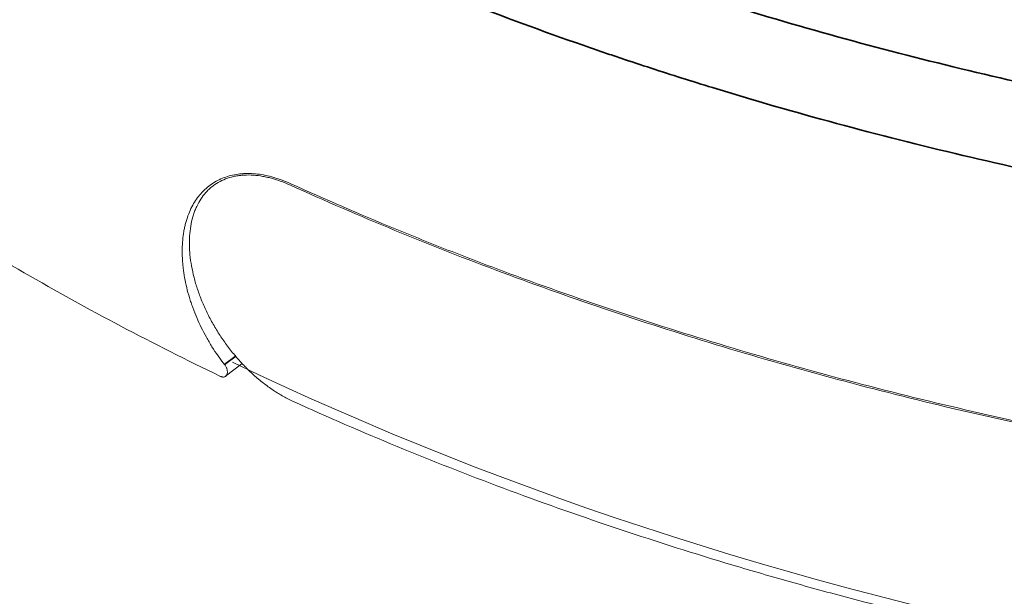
# Model space of a CAD drawing. Header units: millimetres. Extents: x 4 to 1188, y 1 to 840.
# Tile 109 of 123: x 1005.32 to 1012.76, y 394.54 to 398.9. Entities that reach past the tile are written whole.
import ezdxf

# ---------------------------------------------------------------- set-up
doc = ezdxf.new("R2010")
doc.units = ezdxf.units.MM
doc.layers.add('1', color=7, linetype='Continuous', true_color=0xffffff)

msp = doc.modelspace()

# ---------------------------------------------------------------- linework, layer by layer
at = {"layer": '1', "color": 154, "linetype": 'Continuous', "lineweight": 35}
msp.add_line((1006.8671, 396.2889), (1006.9537, 396.3566), dxfattribs=at)
at = {"layer": '1', "color": 154, "linetype": 'Continuous', "lineweight": 13}
msp.add_line((1006.8748, 396.2013), (1006.9994, 396.2987), dxfattribs=at)
for centre, major_axis, ratio, start_param, end_param in [((1024.3632, 415.7034), (24.4686, 4.5512), 0.666532, 2.517485, 5.089806), ((1024.3064, 411.7649), (26.4706, 4.849), 0.665622, 3.881233, 5.095474)]:
    msp.add_ellipse(centre, major_axis=major_axis, ratio=ratio, start_param=start_param, end_param=end_param, dxfattribs=at)
at = {"layer": '1', "color": 154, "linetype": 'Continuous', "lineweight": 35}
for points, knots in [([(1001.3295, 421.8969), (1001.1587, 421.6702), (1000.9945, 421.4424), (1000.6794, 420.9847), (1000.5284, 420.7547), (1000.2396, 420.2927), (1000.1018, 420.0606), (999.8393, 419.5943), (999.5899, 419.1259), (999.3666, 418.6532), (999.1566, 418.1784), (999.0582, 417.94), (998.8746, 417.4609), (998.7894, 417.2202), (998.6911, 416.9181), (998.6719, 416.8576), (998.6437, 416.7668), (998.6344, 416.7365), (998.616, 416.6759), (998.5707, 416.5246), (998.5281, 416.3734), (998.2371, 415.2858), (998.0913, 414.3257), (998.0492, 413.1339), (998.0478, 412.896), (998.059, 412.4209), (998.0717, 412.1838), (998.1112, 411.7105), (998.1382, 411.4742), (998.1895, 411.1205), (998.2085, 411.0027), (998.2345, 410.8556), (998.2398, 410.8261), (998.2506, 410.7674), (998.2672, 410.6793), (998.2848, 410.5915), (998.3943, 410.0661), (998.5194, 409.6071), (998.8239, 408.705), (999.1829, 407.8188), (999.6514, 406.9646), (999.9786, 406.4408), (1000.0457, 406.3365), (1000.1836, 406.129), (1000.3249, 405.9225), (1000.4733, 405.718), (1000.5872, 405.5655), (1000.6256, 405.5147), (1000.6839, 405.4389), (1000.7034, 405.4136), (1000.7427, 405.3632), (1000.8412, 405.2375), (1000.9422, 405.1131), (1001.1066, 404.9158), (1001.1904, 404.8181), (1001.446, 404.5274), (1001.7987, 404.1466), (1002.1748, 403.7795), (1002.5626, 403.419), (1002.7623, 403.2422), (1003.7896, 402.3747), (1004.7044, 401.7347), (1005.9681, 401.0044), (1006.2255, 400.8626), (1006.7493, 400.5877), (1007.0158, 400.4546), (1007.829, 400.0682), (1008.3894, 399.8278), (1009.2574, 399.4931), (1009.5512, 399.3858), (1009.887, 399.27), (1009.9618, 399.2444), (1010.1117, 399.1938), (1010.375, 399.1068), (1010.6022, 399.0351), (1011.3634, 398.8019), (1011.9836, 398.6348), (1013.2462, 398.3384), (1013.8886, 398.2093), (1015.1951, 397.9883), (1015.8593, 397.8965), (1016.7036, 397.8058), (1016.8732, 397.7889), (1017.2137, 397.7574), (1017.3847, 397.7429), (1017.6422, 397.723), (1017.7713, 397.7135), (1017.9007, 397.7047), (1017.9871, 397.6989), (1018.0303, 397.6961), (1018.2465, 397.6826), (1018.5926, 397.6634), (1019.1124, 397.642), (1019.4593, 397.6327), (1019.9799, 397.6224), (1021.0223, 397.6164), (1022.4168, 397.6667), (1023.466, 397.7476), (1024.1663, 397.8112), (1024.5168, 397.8477), (1025.2186, 397.9305), (1025.5699, 397.9768), (1026.0974, 398.0535), (1026.3613, 398.0937), (1026.6695, 398.1439), (1026.8016, 398.1661), (1026.8897, 398.1811), (1026.9337, 398.1886), (1027.682, 398.3183), (1028.3779, 398.4586), (1029.4101, 398.6951), (1029.7521, 398.7782), (1030.4324, 398.9531), (1031.447, 399.2282), (1032.4439, 399.5423), (1033.4288, 399.8827), (1033.7552, 400.0005), (1034.2417, 400.1839), (1034.4034, 400.2461), (1034.7257, 400.3728), (1035.047, 400.5017), (1035.3663, 400.6351), (1035.6845, 400.7707), (1035.8429, 400.8395), (1036.1578, 400.9791), (1036.3145, 401.0498), (1036.6262, 401.1933), (1036.7811, 401.2661), (1036.9353, 401.3398)], [0, 0, 0, 0, 0.015625, 0.015625, 0.03125, 0.03125, 0.046875, 0.046875, 0.0625, 0.078125, 0.078125, 0.09375, 0.09375, 0.109375, 0.109375, 0.113281, 0.113281, 0.115234, 0.115234, 0.117187, 0.125, 0.125, 0.1875, 0.1875, 0.203125, 0.203125, 0.21875, 0.21875, 0.234375, 0.234375, 0.242187, 0.242187, 0.244141, 0.244141, 0.246094, 0.25, 0.25, 0.28125, 0.28125, 0.3125, 0.34375, 0.34375, 0.351562, 0.351562, 0.359375, 0.367187, 0.367187, 0.371094, 0.371094, 0.373047, 0.373047, 0.375, 0.382812, 0.382812, 0.390625, 0.390625, 0.40625, 0.421875, 0.421875, 0.4375, 0.4375, 0.5, 0.5, 0.515625, 0.515625, 0.53125, 0.53125, 0.5625, 0.5625, 0.578125, 0.578125, 0.580078, 0.582031, 0.585937, 0.59375, 0.59375, 0.625, 0.625, 0.65625, 0.65625, 0.6875, 0.6875, 0.695312, 0.695312, 0.703125, 0.703125, 0.707031, 0.708984, 0.708984, 0.710937, 0.710937, 0.71875, 0.726562, 0.734375, 0.734375, 0.75, 0.78125, 0.796875, 0.796875, 0.8125, 0.8125, 0.828125, 0.828125, 0.835937, 0.839844, 0.841797, 0.841797, 0.84375, 0.84375, 0.875, 0.875, 0.890625, 0.890625, 0.90625, 0.9375, 0.9375, 0.953125, 0.953125, 0.960937, 0.960937, 0.96875, 0.976562, 0.976562, 0.984375, 0.984375, 0.992187, 0.992187, 1, 1, 1, 1]), ([(1037.2371, 400.7309), (1037.0799, 400.6562), (1036.9219, 400.5825), (1036.6042, 400.4372), (1036.4445, 400.3655), (1036.1235, 400.2242), (1035.9621, 400.1545), (1035.6377, 400.0172), (1035.3122, 399.8822), (1034.9847, 399.7517), (1034.6561, 399.6235), (1034.4913, 399.5606), (1033.9954, 399.375), (1032.9975, 399.0174), (1031.6427, 398.5941), (1030.6086, 398.3161), (1029.9153, 398.1396), (1029.5666, 398.0557), (1028.5147, 397.8171), (1027.8054, 397.6757), (1027.0428, 397.5452), (1026.9979, 397.5376), (1026.9081, 397.5226), (1026.7735, 397.5002), (1026.4594, 397.4498), (1025.8319, 397.3555), (1025.2949, 397.2859), (1024.5797, 397.203), (1024.2225, 397.1665), (1023.5089, 397.1031), (1022.4396, 397.0226), (1021.3738, 396.9862), (1020.3105, 396.9793), (1019.9564, 396.9819), (1019.4259, 396.9933), (1019.2492, 396.9983), (1018.8959, 397.0108), (1018.5428, 397.0259), (1018.1902, 397.046), (1017.9699, 397.0602), (1017.9258, 397.0631), (1017.8378, 397.0691), (1017.7059, 397.0783), (1017.3992, 397.1013), (1017.1379, 397.1239), (1016.7909, 397.1564), (1016.6181, 397.1739), (1015.7579, 397.2675), (1015.0812, 397.3619), (1013.75, 397.5887), (1013.0955, 397.721), (1011.8091, 398.0242), (1011.1773, 398.1951), (1010.4018, 398.4333), (1010.1703, 398.5066), (1009.9021, 398.5954), (1009.7875, 398.6341), (1009.7112, 398.6601), (1009.6732, 398.6732), (1009.3311, 398.7914), (1009.0317, 398.9009), (1008.1474, 399.2424), (1007.5765, 399.4875), (1006.7481, 399.8815), (1006.4766, 400.0172), (1005.9429, 400.2973), (1005.6807, 400.4417), (1004.3932, 401.1858), (1003.4612, 401.8375), (1002.4145, 402.7205), (1002.2111, 402.9005), (1001.816, 403.2673), (1001.4327, 403.6409), (1001.0734, 404.0283), (1000.8129, 404.324), (1000.7275, 404.4235), (1000.5599, 404.6242), (1000.4776, 404.7254), (1000.3767, 404.853), (1000.3566, 404.8786), (1000.3166, 404.9298), (1000.2967, 404.9555), (1000.2373, 405.0327), (1000.1199, 405.1875), (999.9309, 405.4475), (999.7869, 405.6575), (999.6464, 405.8686), (999.578, 405.9746), (999.2915, 406.4324), (999.0907, 406.7891), (998.9088, 407.1513)], [0, 0, 0, 0, 0.011455, 0.011455, 0.022911, 0.022911, 0.034366, 0.034366, 0.045821, 0.057276, 0.057276, 0.068732, 0.068732, 0.091642, 0.137463, 0.160374, 0.160374, 0.183284, 0.183284, 0.229106, 0.229106, 0.231969, 0.231969, 0.234833, 0.240561, 0.252016, 0.274927, 0.274927, 0.297837, 0.297837, 0.320748, 0.366569, 0.366569, 0.389479, 0.389479, 0.400935, 0.400935, 0.41239, 0.423845, 0.423845, 0.426709, 0.426709, 0.429573, 0.435301, 0.446756, 0.446756, 0.458211, 0.458211, 0.504032, 0.504032, 0.549853, 0.549853, 0.595674, 0.595674, 0.60713, 0.612857, 0.615721, 0.615721, 0.618585, 0.618585, 0.641496, 0.641496, 0.687317, 0.687317, 0.710227, 0.710227, 0.733138, 0.733138, 0.82478, 0.82478, 0.847691, 0.847691, 0.870601, 0.893512, 0.893512, 0.904967, 0.904967, 0.916422, 0.916422, 0.919286, 0.919286, 0.92215, 0.92215, 0.927878, 0.939333, 0.950788, 0.950788, 0.962243, 0.962243, 1, 1, 1, 1])]:
    msp.add_open_spline(points, degree=3, knots=knots, dxfattribs=at)
at = {"layer": '1', "color": 154, "linetype": 'Continuous', "lineweight": 13}
for points, knots in [([(1037.2728, 398.8752), (1037.1293, 398.8066), (1036.9852, 398.7388), (1036.6957, 398.6049), (1036.5502, 398.5388), (1036.1119, 398.3431), (1035.5222, 398.089), (1034.9219, 397.8485), (1034.3161, 397.6149), (1034.0106, 397.5016), (1033.0859, 397.1719), (1032.4586, 396.966), (1031.7404, 396.7505), (1031.6604, 396.7267), (1031.5001, 396.6797), (1031.4199, 396.6565), (1031.179, 396.5875), (1030.6964, 396.4525), (1030.2113, 396.3266), (1029.2379, 396.0866), (1028.5847, 395.9424), (1027.2695, 395.686), (1026.6076, 395.5738), (1025.8578, 395.4662), (1025.7744, 395.4545), (1025.6075, 395.4316), (1025.3573, 395.3981), (1024.7741, 395.3256), (1024.2757, 395.2732), (1023.2808, 395.1809), (1021.959, 395.0918), (1020.4832, 395.0675), (1019.6671, 395.0803), (1019.3409, 395.0875), (1019.178, 395.0921), (1018.6897, 395.1093), (1018.3648, 395.1251), (1017.7163, 395.1651), (1017.3926, 395.1894), (1017.0292, 395.2217), (1016.9889, 395.2253), (1016.9082, 395.2328), (1016.8678, 395.2366), (1016.7468, 395.2482), (1016.6664, 395.2561), (1016.4255, 395.2809), (1015.6259, 395.3688), (1014.8432, 395.4828), (1013.612, 395.6976), (1013.0069, 395.8211), (1011.8179, 396.1008), (1011.2339, 396.2569), (1010.374, 396.5157), (1010.09, 396.6061), (1009.5274, 396.7952), (1009.2488, 396.8939), (1008.904, 397.0225), (1008.8352, 397.0485), (1008.698, 397.101), (1008.4931, 397.1804), (1008.0208, 397.3703), (1007.6262, 397.5411), (1007.3676, 397.6584)], [0, 0, 0, 0, 0.015625, 0.015625, 0.03125, 0.03125, 0.0625, 0.09375, 0.09375, 0.125, 0.125, 0.1875, 0.1875, 0.195312, 0.195312, 0.203125, 0.203125, 0.21875, 0.25, 0.25, 0.3125, 0.3125, 0.375, 0.375, 0.382812, 0.382812, 0.390625, 0.40625, 0.4375, 0.4375, 0.5, 0.5625, 0.578125, 0.578125, 0.59375, 0.59375, 0.625, 0.625, 0.65625, 0.65625, 0.660156, 0.660156, 0.664062, 0.664062, 0.671875, 0.671875, 0.6875, 0.75, 0.75, 0.8125, 0.8125, 0.875, 0.875, 0.90625, 0.90625, 0.9375, 0.9375, 0.945312, 0.945312, 0.953125, 0.96875, 1, 1, 1, 1]), ([(1007.3641, 397.6476), (1007.6248, 397.5293), (1008.1524, 397.3011), (1008.6924, 397.0891), (1009.5114, 396.7833), (1010.0696, 396.5955), (1010.9249, 396.3375), (1011.5011, 396.1735), (1012.0892, 396.0253), (1012.9804, 395.8148), (1013.5865, 395.6904), (1014.5141, 395.528), (1014.8263, 395.4779), (1015.1811, 395.4262), (1015.2206, 395.4206), (1015.2996, 395.4093), (1015.4182, 395.3927), (1015.6952, 395.3553), (1015.9332, 395.3258), (1016.41, 395.2699), (1017.0478, 395.204), (1017.6897, 395.1552), (1018.6556, 395.0947), (1019.3036, 395.0713), (1020.2817, 395.0615), (1020.9358, 395.0633), (1021.923, 395.0913), (1022.9162, 395.1447), (1023.5825, 395.1974), (1024.0838, 395.2435), (1024.2507, 395.2598), (1024.5838, 395.2947), (1024.7501, 395.3132), (1025.2483, 395.3717), (1025.9104, 395.4579), (1026.8974, 395.6115), (1027.5514, 395.7297), (1028.5293, 395.9189), (1029.1772, 396.0608), (1030.1431, 396.2973), (1030.785, 396.4628), (1031.7417, 396.7348), (1032.3755, 396.9322), (1032.7703, 397.0607), (1032.8491, 397.0867), (1033.0064, 397.139), (1033.2419, 397.2182), (1033.476, 397.2993), (1033.9422, 397.4644), (1034.2504, 397.578), (1034.8619, 397.8124), (1035.165, 397.9332), (1036.0669, 398.3063), (1036.6581, 398.5693), (1037.2391, 398.8465)], [0, 0, 0, 0, 0.03125, 0.0625, 0.0625, 0.125, 0.125, 0.15625, 0.1875, 0.1875, 0.25, 0.25, 0.28125, 0.28125, 0.285156, 0.285156, 0.289063, 0.296875, 0.3125, 0.3125, 0.34375, 0.375, 0.375, 0.4375, 0.4375, 0.46875, 0.5, 0.53125, 0.5625, 0.5625, 0.578125, 0.578125, 0.59375, 0.59375, 0.625, 0.65625, 0.6875, 0.6875, 0.75, 0.75, 0.78125, 0.8125, 0.84375, 0.84375, 0.851563, 0.851563, 0.859375, 0.875, 0.875, 0.90625, 0.90625, 0.9375, 0.9375, 1, 1, 1, 1]), ([(1003.9724, 397.8535), (1004.1915, 397.7027), (1004.4159, 397.5548), (1004.8752, 397.2652), (1005.1101, 397.1234), (1005.8306, 396.7074), (1006.3259, 396.446), (1006.8359, 396.2003)], [0, 0, 0, 0, 0.25, 0.25, 0.5, 0.5, 1, 1, 1, 1]), ([(1007.3676, 397.6584), (1007.3461, 397.6681), (1007.3247, 397.677), (1007.2978, 397.687), (1007.2924, 397.6889), (1007.2817, 397.6927), (1007.2763, 397.6946), (1007.2602, 397.6999), (1007.2495, 397.7032), (1007.1965, 397.7184), (1007.1551, 397.7268), (1007.0944, 397.7337), (1007.0744, 397.7351), (1007.0448, 397.7357), (1007.035, 397.7357), (1007.0156, 397.7351), (1007.0059, 397.7346), (1006.9582, 397.7307), (1006.9221, 397.7238), (1006.8535, 397.7026), (1006.8211, 397.6883), (1006.7603, 397.6518), (1006.7325, 397.6301), (1006.7009, 397.5986), (1006.6947, 397.592), (1006.6827, 397.5786), (1006.6769, 397.5716), (1006.6599, 397.5501), (1006.6494, 397.5351), (1006.6201, 397.4878), (1006.6035, 397.4534), (1006.583, 397.3975), (1006.5769, 397.3782), (1006.5703, 397.3531), (1006.569, 397.348), (1006.5666, 397.3378), (1006.5631, 397.3224), (1006.56, 397.3068), (1006.5508, 397.254), (1006.5468, 397.21), (1006.5455, 397.1411), (1006.5459, 397.1177), (1006.5477, 397.0819), (1006.5486, 397.0698), (1006.5506, 397.0454), (1006.5518, 397.0332), (1006.559, 396.972), (1006.568, 396.9225), (1006.5862, 396.8473), (1006.5931, 396.8221), (1006.6046, 396.7841), (1006.6086, 396.7714), (1006.6171, 396.7459), (1006.6216, 396.7331), (1006.6448, 396.6694), (1006.6662, 396.6194), (1006.7024, 396.5455), (1006.7152, 396.5211), (1006.7354, 396.4847), (1006.7423, 396.4727), (1006.7565, 396.4487), (1006.7638, 396.4367), (1006.8011, 396.3774), (1006.8331, 396.3321), (1006.8671, 396.2889)], [0, 0, 0, 0, 0.03125, 0.03125, 0.039062, 0.039062, 0.046875, 0.046875, 0.0625, 0.0625, 0.125, 0.125, 0.15625, 0.15625, 0.171875, 0.171875, 0.1875, 0.1875, 0.25, 0.25, 0.3125, 0.3125, 0.375, 0.375, 0.390625, 0.390625, 0.40625, 0.40625, 0.4375, 0.4375, 0.5, 0.5, 0.53125, 0.53125, 0.539062, 0.539062, 0.546875, 0.5625, 0.5625, 0.625, 0.625, 0.65625, 0.65625, 0.671875, 0.671875, 0.6875, 0.6875, 0.75, 0.75, 0.78125, 0.78125, 0.796875, 0.796875, 0.8125, 0.8125, 0.875, 0.875, 0.90625, 0.90625, 0.921875, 0.921875, 0.9375, 0.9375, 1, 1, 1, 1]), ([(1007.3641, 397.6476), (1007.3385, 397.6592), (1007.2875, 397.6799), (1007.2371, 397.6954), (1007.2058, 397.7035), (1007.1996, 397.705), (1007.1871, 397.7079), (1007.1809, 397.7092), (1007.1623, 397.7131), (1007.15, 397.7152), (1007.1136, 397.7207), (1007.0662, 397.7253), (1007.021, 397.7243), (1006.9879, 397.7215), (1006.9715, 397.7196), (1006.9555, 397.7168), (1006.9449, 397.7148), (1006.9396, 397.7138), (1006.9134, 397.7079), (1006.8733, 397.6957), (1006.8183, 397.6696), (1006.7851, 397.6468), (1006.7655, 397.6309), (1006.7616, 397.6276), (1006.7539, 397.6209), (1006.7501, 397.6174), (1006.739, 397.6068), (1006.7319, 397.5995), (1006.7113, 397.5766), (1006.6861, 397.5438), (1006.6653, 397.5064), (1006.6512, 397.4767), (1006.6469, 397.4666), (1006.6386, 397.4456), (1006.6348, 397.4348), (1006.6241, 397.4017), (1006.6125, 397.3558), (1006.6022, 397.2823), (1006.6002, 397.2302), (1006.6005, 397.1966), (1006.6006, 397.1898), (1006.601, 397.1761), (1006.6013, 397.1693), (1006.6024, 397.1485), (1006.6035, 397.1346), (1006.6076, 397.0926), (1006.6154, 397.036), (1006.6281, 396.9779), (1006.6394, 396.9339), (1006.6455, 396.9118), (1006.6523, 396.8894), (1006.657, 396.8745), (1006.6594, 396.867), (1006.6719, 396.8296), (1006.694, 396.7702), (1006.7335, 396.682), (1006.7641, 396.6239), (1006.7887, 396.5805), (1006.7972, 396.5661), (1006.8146, 396.5377), (1006.8235, 396.5236), (1006.8507, 396.4819), (1006.8887, 396.4277), (1006.9299, 396.376), (1006.962, 396.3383), (1006.9729, 396.3259), (1006.9896, 396.3076), (1006.9952, 396.3015), (1007.0065, 396.2895), (1007.0348, 396.2598), (1007.0871, 396.2095), (1007.1353, 396.1689), (1007.1844, 396.1306), (1007.2095, 396.1124), (1007.2604, 396.0784), (1007.3116, 396.047), (1007.3633, 396.0208), (1007.3892, 396.009)], [0, 0, 0, 0, 0.03125, 0.0625, 0.0625, 0.070313, 0.070313, 0.078125, 0.078125, 0.09375, 0.09375, 0.125, 0.15625, 0.15625, 0.171875, 0.179688, 0.179688, 0.1875, 0.1875, 0.21875, 0.25, 0.28125, 0.28125, 0.289063, 0.289063, 0.296875, 0.296875, 0.3125, 0.3125, 0.34375, 0.375, 0.375, 0.390625, 0.390625, 0.40625, 0.40625, 0.4375, 0.46875, 0.5, 0.5, 0.507813, 0.507813, 0.515625, 0.515625, 0.53125, 0.53125, 0.5625, 0.59375, 0.59375, 0.609375, 0.617188, 0.617188, 0.625, 0.625, 0.65625, 0.6875, 0.71875, 0.71875, 0.734375, 0.734375, 0.75, 0.75, 0.78125, 0.8125, 0.8125, 0.828125, 0.828125, 0.835938, 0.835938, 0.84375, 0.875, 0.90625, 0.90625, 0.9375, 0.9375, 0.96875, 1, 1, 1, 1]), ([(1037.222, 397.2076), (1036.9315, 397.069), (1036.3462, 396.7994), (1035.4557, 396.4172), (1034.8537, 396.1772), (1034.2474, 395.9446), (1033.9422, 395.832), (1033.0204, 395.5052), (1032.3976, 395.302), (1031.451, 395.019), (1030.8158, 394.8377), (1029.8505, 394.5878), (1029.1986, 394.4361), (1028.8294, 394.355), (1028.7884, 394.3461), (1028.7063, 394.3283), (1028.5831, 394.3019), (1028.2956, 394.2415), (1028.0492, 394.1922), (1027.5562, 394.0966), (1026.8988, 393.9776), (1025.9122, 393.8241), (1025.2542, 393.7383), (1024.596, 393.6608), (1024.2668, 393.6263), (1023.6083, 393.5654), (1022.9496, 393.5129), (1021.9611, 393.4588), (1020.9722, 393.4299), (1020.3125, 393.4275), (1019.9002, 393.4315), (1019.8177, 393.4325), (1019.694, 393.4345), (1019.6527, 393.4352), (1019.5703, 393.4368), (1019.3645, 393.4411), (1019.1594, 393.4472), (1018.6689, 393.4648), (1018.0189, 393.4968), (1017.0561, 393.57), (1016.1053, 393.6682), (1015.1665, 393.7913), (1014.5486, 393.8899), (1013.6278, 394.0504), (1013.022, 394.1741), (1012.1255, 394.3851), (1011.8287, 394.4597), (1011.4603, 394.5583), (1011.3868, 394.5783), (1011.24, 394.6188), (1011.1667, 394.6394), (1010.9475, 394.7017), (1010.8025, 394.7442), (1010.0821, 394.9614), (1009.5217, 395.1503), (1008.7046, 395.4558), (1008.1676, 395.6668), (1007.6461, 395.8925), (1007.3892, 396.009)], [0, 0, 0, 0, 0.03125, 0.0625, 0.09375, 0.09375, 0.125, 0.125, 0.1875, 0.1875, 0.21875, 0.25, 0.28125, 0.28125, 0.285156, 0.285156, 0.289062, 0.296875, 0.3125, 0.3125, 0.34375, 0.375, 0.40625, 0.40625, 0.4375, 0.4375, 0.46875, 0.5, 0.53125, 0.5625, 0.5625, 0.570312, 0.570312, 0.574219, 0.574219, 0.578125, 0.59375, 0.59375, 0.625, 0.65625, 0.6875, 0.71875, 0.75, 0.75, 0.8125, 0.8125, 0.84375, 0.84375, 0.851562, 0.851562, 0.859375, 0.859375, 0.875, 0.875, 0.9375, 0.9375, 0.96875, 1, 1, 1, 1]), ([(1006.8359, 396.2003), (1006.8386, 396.199), (1006.8413, 396.1979), (1006.8453, 396.1967), (1006.8467, 396.1964), (1006.8493, 396.1958), (1006.8506, 396.1956), (1006.8545, 396.1952), (1006.857, 396.1951), (1006.8618, 396.1956), (1006.8642, 396.1961), (1006.8685, 396.1975), (1006.8706, 396.1985), (1006.8744, 396.2009), (1006.8762, 396.2024), (1006.8794, 396.2057), (1006.8808, 396.2076), (1006.8833, 396.2117), (1006.8844, 396.214), (1006.8861, 396.2189), (1006.8868, 396.2215), (1006.8877, 396.227), (1006.8879, 396.2298), (1006.888, 396.2357), (1006.8878, 396.2388), (1006.8872, 396.2435), (1006.887, 396.2451), (1006.8864, 396.2483), (1006.8861, 396.2499), (1006.8849, 396.2547), (1006.8839, 396.258), (1006.8815, 396.2644), (1006.8801, 396.2677), (1006.8769, 396.274), (1006.8752, 396.2771), (1006.8714, 396.2832), (1006.8693, 396.2861), (1006.8671, 396.2889)], [0, 0, 0, 0, 0.0625, 0.0625, 0.09375, 0.09375, 0.125, 0.125, 0.1875, 0.1875, 0.25, 0.25, 0.3125, 0.3125, 0.375, 0.375, 0.4375, 0.4375, 0.5, 0.5, 0.5625, 0.5625, 0.625, 0.625, 0.6875, 0.6875, 0.71875, 0.71875, 0.75, 0.75, 0.8125, 0.8125, 0.875, 0.875, 0.9375, 0.9375, 1, 1, 1, 1])]:
    msp.add_open_spline(points, degree=3, knots=knots, dxfattribs=at)

doc.saveas('drawing.dxf')
